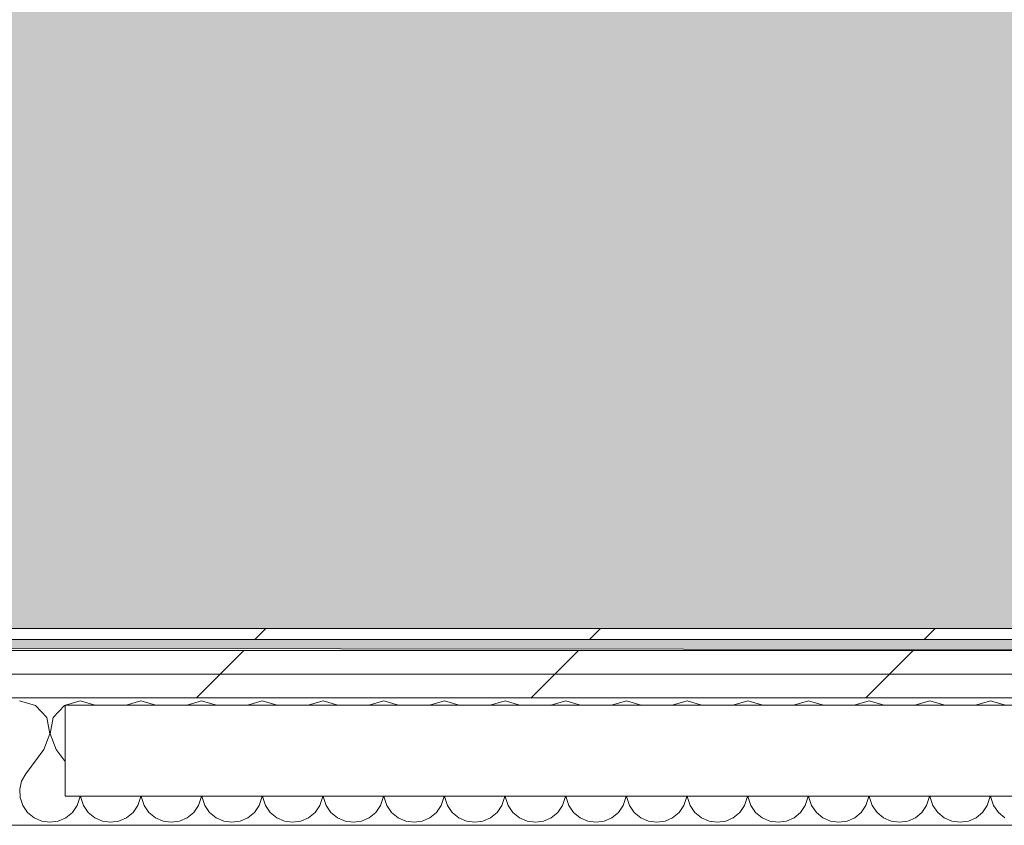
# Model space of a CAD drawing. Header units: millimetres. Extents: x -30280 to 19093, y -19284 to 4746.
# Tile 124 of 132: x -10317 to -9776, y -13783 to -13340. Entities that reach past the tile are written whole.
import ezdxf

# ---------------------------------------------------------------- set-up
doc = ezdxf.new("R2010")
doc.units = ezdxf.units.MM
doc.header["$MEASUREMENT"] = 0
doc.linetypes.add('Wipeout_Contour', pattern=[1000, 0, -1000])
for name, color, linetype in [('Nuevo_07_CR_Cel Ras pladur', 7, 'Continuous'), ('Nuevo_08_E_Envans secs', 7, 'Continuous'), ('Nuevo_Puertas Archicad', 7, 'Continuous')]:
    doc.layers.add(name, color=color, linetype=linetype)
for name, color, linetype, lineweight, true_color in [('Nuevo_07_CR_Cel Ras pladur_Pluma_Nº__102', 7, 'Continuous', 5, 0xcccccc), ('Nuevo_08_E_Envans secs_Pluma_Nº__102', 7, 'Continuous', 5, 0xcccccc), ('Nuevo_08_E_Envans secs_Pluma_Nº__171', 171, 'Continuous', 13, 0xaaaaff), ('Nuevo_08_E_Envans secs_Pluma_Nº__177', 7, 'Continuous', 15, 0xf7e046), ('Nuevo_Puertas Archicad_Pluma_Nº__3', 7, 'Continuous', 5, 0xa4a4a4)]:
    doc.layers.add(name, color=color, linetype=linetype, lineweight=lineweight, true_color=true_color)
doc.layers.add('Nuevo_08_E_Envans secs_Pluma_Nº__1', color=7, linetype='Continuous', lineweight=5)
pattern_1 = [(45, (0, 0), (-183.8478, 183.8478), [195, -65]), (45, (7e-14, 183.85), (-183.8478, 183.8478), [195, -65])]

# ---------------------------------------------------------------- blocks, each defined once
blk = doc.blocks.new('Forjado_1_1', base_point=(-28050.85, 1700.85))
at = {"layer": 'Nuevo_07_CR_Cel Ras pladur_Pluma_Nº__102', "linetype": 'Continuous', "lineweight": 0, "true_color": 0x333333}
h = blk.add_hatch(color=250, dxfattribs=at)
h.paths.add_polyline_path([(-28050.85, 1700.85), (-1702.11, 1700.85), (-1556.11, 1700.85), (-1556.11, -1703.98), (-1619.11, -1703.98), (-1619.11, -6940.7), (-1544.11, -6940.7), (-1544.11, -7505.7), (-1616.26, -7505.7), (-1616.05, -11923.98), (-1552.9, -11923.98), (-1552.9, -12503.98), (-2036.11, -12503.98), (-2036.11, -12340.7), (-6985.39, -12340.7), (-6985.39, -12549.28), (-7491.4, -12549.28), (-7491.4, -12393.7), (-10655.85, -12393.7), (-10657.1, -13685.07), (-1603.63, -13694.56), (-1609.23, -16937.98), (375.89, -16937.98), (375.89, -16738.98), (1128.89, -16738.98), (1128.89, -17066.98), (2622.91, -17066.98), (5778.89, -17066.98), (5778.89, -16738.98), (6378.89, -16738.98), (6378.89, -12488.98), (5778.89, -12488.98), (5763.89, -12069.98), (3832.9, -12069.98), (2768.91, -12069.98), (2768.91, -12619.14), (2622.91, -12619.14), (2622.91, -12069.98), (843.89, -12069.98), (843.89, -12503.98), (363.89, -12503.98), (363.89, -11923.98), (6641.89, -11923.98), (6627.87, -9203.97), (6003.89, -9207.42), (6010.89, -7490.7), (5790.89, -7490.7), (5790.89, -6940.7), (6010.89, -6940.7), (6010.89, -1710.7), (5770.89, -1710.7), (5770.89, 3861.73), (-28038.85, 3861.73)])
h.paths.add_polyline_path([(7.39, -9099.15), (-1192.61, -9099.15), (-1192.61, 1700.85), (7.39, 1700.85)], flags=0)
h.paths.add_polyline_path([(-1181.11, -11348.2), (-1181.11, -9848.2), (5718.89, -9848.2), (5718.89, -11348.2)], flags=0)
h.paths.add_polyline_path([(38, -16371.48), (-1162, -16371.48), (-1162, -12771.48), (38, -12771.48)], flags=0)
h.paths.add_polyline_path([(2309.36, -16371.48), (1109.36, -16371.48), (1109.36, -12771.48), (2309.36, -12771.48)], flags=0)
h.paths.add_polyline_path([(2226.83, -8799.15), (2226.83, 1400.85), (3726.83, 1400.85), (3726.83, -8799.15)], flags=0)
h.paths.add_polyline_path([(3832.9, -12471.48), (5032.9, -12471.48), (5032.9, -16671.48), (3832.9, -16671.48)], flags=0)
at = {"layer": 'Nuevo_07_CR_Cel Ras pladur_Pluma_Nº__102', "color": 254, "linetype": 'Continuous', "lineweight": 5, "true_color": 0xcccccc, "flags": 128}
blk.add_lwpolyline([(1128.89, -16738.98), (375.89, -16738.98), (375.89, -16937.98), (-1609.23, -16937.98), (-1603.63, -13694.56), (-10657.1, -13685.07), (-10655.85, -12393.7), (-7491.4, -12393.7), (-7491.4, -12549.28), (-6985.39, -12549.28), (-6985.39, -12340.7), (-2036.11, -12340.7), (-2036.11, -12503.98), (-1552.9, -12503.98), (-1552.9, -11923.98), (-1616.05, -11923.98), (-1616.26, -7505.7)], dxfattribs=at)
blk = doc.blocks.new('*X537')
at = {"layer": 'Nuevo_08_E_Envans secs_Pluma_Nº__102', "color": 254, "linetype": 'Continuous', "lineweight": 5, "true_color": 0xcccccc}
for p, q in [((-10307.9, -13716.72), (-10316.67, -13714.23)), ((-10301.76, -13723.44), (-10307.9, -13716.72)), ((-10292.1, -13716.72), (-10298.24, -13723.44)), ((-10291.74, -13716.62), (-10292.1, -13716.72)), ((-10283.33, -13714.23), (-10291.55, -13716.56)), ((-10275.12, -13716.56), (-10283.33, -13714.23)), ((-10250, -13714.23), (-10258.21, -13716.56)), ((-10241.79, -13716.56), (-10250, -13714.23)), ((-10216.67, -13714.23), (-10224.88, -13716.56)), ((-10208.45, -13716.56), (-10216.67, -13714.23)), ((-10183.33, -13714.23), (-10191.55, -13716.56)), ((-10175.12, -13716.56), (-10183.33, -13714.23)), ((-10150, -13714.23), (-10158.21, -13716.56)), ((-10141.79, -13716.56), (-10150, -13714.23)), ((-10116.67, -13714.23), (-10124.88, -13716.56)), ((-10108.45, -13716.56), (-10116.67, -13714.23)), ((-10083.33, -13714.23), (-10091.55, -13716.56)), ((-10075.12, -13716.56), (-10083.33, -13714.23)), ((-10050, -13714.23), (-10058.21, -13716.56)), ((-10041.79, -13716.56), (-10050, -13714.23)), ((-10016.67, -13714.23), (-10024.88, -13716.56)), ((-10008.45, -13716.56), (-10016.67, -13714.23)), ((-9983.33, -13714.23), (-9991.55, -13716.56)), ((-9975.12, -13716.56), (-9983.33, -13714.23)), ((-9950, -13714.23), (-9958.21, -13716.56)), ((-9941.79, -13716.56), (-9950, -13714.23)), ((-9916.67, -13714.23), (-9924.88, -13716.56)), ((-9908.45, -13716.56), (-9916.67, -13714.23)), ((-9883.33, -13714.23), (-9891.55, -13716.56)), ((-9875.12, -13716.56), (-9883.33, -13714.23)), ((-9850, -13714.23), (-9858.21, -13716.56)), ((-9841.79, -13716.56), (-9850, -13714.23)), ((-9816.67, -13714.23), (-9824.88, -13716.56)), ((-9808.45, -13716.56), (-9816.67, -13714.23)), ((-9783.33, -13714.23), (-9791.55, -13716.56)), ((-9775.12, -13716.56), (-9783.33, -13714.23)), ((-10300.07, -13732.39), (-10301.76, -13723.44)), ((-10298.24, -13723.44), (-10299.93, -13732.39)), ((-10303.33, -13740.89), (-10300.07, -13732.39)), ((-10299.93, -13732.39), (-10296.67, -13740.89)), ((-10303.33, -13740.89), (-10313.33, -13754.23)), ((-10296.67, -13740.89), (-10291.74, -13747.46)), ((-10313.33, -13754.23), (-10315.56, -13758.25)), ((-10315.56, -13758.25), (-10316.6, -13762.73)), ((-10316.6, -13762.73), (-10316.38, -13767.32)), ((-10283.62, -13767.32), (-10283.59, -13766.56)), ((-10283.08, -13766.56), (-10283.04, -13767.32)), ((-10250.29, -13767.32), (-10250.25, -13766.56)), ((-10249.75, -13766.56), (-10249.71, -13767.32)), ((-10216.96, -13767.32), (-10216.92, -13766.56)), ((-10216.41, -13766.56), (-10216.38, -13767.32)), ((-10183.62, -13767.32), (-10183.59, -13766.56)), ((-10183.08, -13766.56), (-10183.04, -13767.32)), ((-10150.29, -13767.32), (-10150.25, -13766.56)), ((-10149.75, -13766.56), (-10149.71, -13767.32)), ((-10116.96, -13767.32), (-10116.92, -13766.56)), ((-10116.41, -13766.56), (-10116.38, -13767.32)), ((-10083.62, -13767.32), (-10083.59, -13766.56)), ((-10083.08, -13766.56), (-10083.04, -13767.32)), ((-10050.29, -13767.32), (-10050.25, -13766.56)), ((-10049.75, -13766.56), (-10049.71, -13767.32)), ((-10016.96, -13767.32), (-10016.92, -13766.56)), ((-10016.41, -13766.56), (-10016.38, -13767.32)), ((-9983.62, -13767.32), (-9983.59, -13766.56)), ((-9983.08, -13766.56), (-9983.04, -13767.32)), ((-9950.29, -13767.32), (-9950.25, -13766.56)), ((-9949.75, -13766.56), (-9949.71, -13767.32)), ((-9916.96, -13767.32), (-9916.92, -13766.56)), ((-9916.41, -13766.56), (-9916.38, -13767.32)), ((-9883.62, -13767.32), (-9883.59, -13766.56)), ((-9883.08, -13766.56), (-9883.04, -13767.32)), ((-9850.29, -13767.32), (-9850.25, -13766.56)), ((-9849.75, -13766.56), (-9849.71, -13767.32)), ((-9816.96, -13767.32), (-9816.92, -13766.56)), ((-9816.41, -13766.56), (-9816.38, -13767.32)), ((-9783.62, -13767.32), (-9783.59, -13766.56)), ((-9783.08, -13766.56), (-9783.04, -13767.32)), ((-10316.38, -13767.32), (-10314.91, -13771.68)), ((-10314.91, -13771.68), (-10312.3, -13775.47)), ((-10287.7, -13775.47), (-10285.09, -13771.68)), ((-10285.09, -13771.68), (-10283.62, -13767.32)), ((-10283.04, -13767.32), (-10281.57, -13771.68)), ((-10281.57, -13771.68), (-10278.97, -13775.47)), ((-10254.36, -13775.47), (-10251.76, -13771.68)), ((-10251.76, -13771.68), (-10250.29, -13767.32)), ((-10249.71, -13767.32), (-10248.24, -13771.68)), ((-10248.24, -13771.68), (-10245.64, -13775.47)), ((-10221.03, -13775.47), (-10218.43, -13771.68)), ((-10218.43, -13771.68), (-10216.96, -13767.32)), ((-10216.38, -13767.32), (-10214.91, -13771.68)), ((-10214.91, -13771.68), (-10212.3, -13775.47)), ((-10187.7, -13775.47), (-10185.09, -13771.68)), ((-10185.09, -13771.68), (-10183.62, -13767.32)), ((-10183.04, -13767.32), (-10181.57, -13771.68)), ((-10181.57, -13771.68), (-10178.97, -13775.47)), ((-10154.36, -13775.47), (-10151.76, -13771.68)), ((-10151.76, -13771.68), (-10150.29, -13767.32)), ((-10149.71, -13767.32), (-10148.24, -13771.68)), ((-10148.24, -13771.68), (-10145.64, -13775.47)), ((-10121.03, -13775.47), (-10118.43, -13771.68)), ((-10118.43, -13771.68), (-10116.96, -13767.32)), ((-10116.38, -13767.32), (-10114.91, -13771.68)), ((-10114.91, -13771.68), (-10112.3, -13775.47)), ((-10087.7, -13775.47), (-10085.09, -13771.68)), ((-10085.09, -13771.68), (-10083.62, -13767.32)), ((-10083.04, -13767.32), (-10081.57, -13771.68)), ((-10081.57, -13771.68), (-10078.97, -13775.47)), ((-10054.36, -13775.47), (-10051.76, -13771.68)), ((-10051.76, -13771.68), (-10050.29, -13767.32)), ((-10049.71, -13767.32), (-10048.24, -13771.68)), ((-10048.24, -13771.68), (-10045.64, -13775.47)), ((-10021.03, -13775.47), (-10018.43, -13771.68)), ((-10018.43, -13771.68), (-10016.96, -13767.32)), ((-10016.38, -13767.32), (-10014.91, -13771.68)), ((-10014.91, -13771.68), (-10012.3, -13775.47)), ((-9987.7, -13775.47), (-9985.09, -13771.68)), ((-9985.09, -13771.68), (-9983.62, -13767.32)), ((-9983.04, -13767.32), (-9981.57, -13771.68)), ((-9981.57, -13771.68), (-9978.97, -13775.47)), ((-9954.36, -13775.47), (-9951.76, -13771.68)), ((-9951.76, -13771.68), (-9950.29, -13767.32)), ((-9949.71, -13767.32), (-9948.24, -13771.68)), ((-9948.24, -13771.68), (-9945.64, -13775.47)), ((-9921.03, -13775.47), (-9918.43, -13771.68)), ((-9918.43, -13771.68), (-9916.96, -13767.32)), ((-9916.38, -13767.32), (-9914.91, -13771.68)), ((-9914.91, -13771.68), (-9912.3, -13775.47)), ((-9887.7, -13775.47), (-9885.09, -13771.68)), ((-9885.09, -13771.68), (-9883.62, -13767.32)), ((-9883.04, -13767.32), (-9881.57, -13771.68)), ((-9881.57, -13771.68), (-9878.97, -13775.47)), ((-9854.36, -13775.47), (-9851.76, -13771.68)), ((-9851.76, -13771.68), (-9850.29, -13767.32)), ((-9849.71, -13767.32), (-9848.24, -13771.68)), ((-9848.24, -13771.68), (-9845.64, -13775.47)), ((-9821.03, -13775.47), (-9818.43, -13771.68)), ((-9818.43, -13771.68), (-9816.96, -13767.32)), ((-9816.38, -13767.32), (-9814.91, -13771.68)), ((-9814.91, -13771.68), (-9812.3, -13775.47)), ((-9787.7, -13775.47), (-9785.09, -13771.68)), ((-9785.09, -13771.68), (-9783.62, -13767.32)), ((-9783.04, -13767.32), (-9781.57, -13771.68)), ((-9781.57, -13771.68), (-9778.97, -13775.47)), ((-10312.3, -13775.47), (-10308.76, -13778.4)), ((-10291.24, -13778.4), (-10287.7, -13775.47)), ((-10278.97, -13775.47), (-10275.43, -13778.4)), ((-10257.9, -13778.4), (-10254.36, -13775.47)), ((-10245.64, -13775.47), (-10242.1, -13778.4)), ((-10224.57, -13778.4), (-10221.03, -13775.47)), ((-10212.3, -13775.47), (-10208.76, -13778.4)), ((-10191.24, -13778.4), (-10187.7, -13775.47)), ((-10178.97, -13775.47), (-10175.43, -13778.4)), ((-10157.9, -13778.4), (-10154.36, -13775.47)), ((-10145.64, -13775.47), (-10142.1, -13778.4)), ((-10124.57, -13778.4), (-10121.03, -13775.47)), ((-10112.3, -13775.47), (-10108.76, -13778.4)), ((-10091.24, -13778.4), (-10087.7, -13775.47)), ((-10078.97, -13775.47), (-10075.43, -13778.4)), ((-10057.9, -13778.4), (-10054.36, -13775.47)), ((-10045.64, -13775.47), (-10042.1, -13778.4)), ((-10024.57, -13778.4), (-10021.03, -13775.47)), ((-10012.3, -13775.47), (-10008.76, -13778.4)), ((-9991.24, -13778.4), (-9987.7, -13775.47)), ((-9978.97, -13775.47), (-9975.43, -13778.4)), ((-9957.9, -13778.4), (-9954.36, -13775.47)), ((-9945.64, -13775.47), (-9942.1, -13778.4)), ((-9924.57, -13778.4), (-9921.03, -13775.47)), ((-9912.3, -13775.47), (-9908.76, -13778.4)), ((-9891.24, -13778.4), (-9887.7, -13775.47)), ((-9878.97, -13775.47), (-9875.43, -13778.4)), ((-9857.9, -13778.4), (-9854.36, -13775.47)), ((-9845.64, -13775.47), (-9842.1, -13778.4)), ((-9824.57, -13778.4), (-9821.03, -13775.47)), ((-9812.3, -13775.47), (-9808.76, -13778.4)), ((-9791.24, -13778.4), (-9787.7, -13775.47)), ((-9778.97, -13775.47), (-9775.43, -13778.4)), ((-10308.76, -13778.4), (-10304.55, -13780.26)), ((-10304.55, -13780.26), (-10300, -13780.89)), ((-10300, -13780.89), (-10295.45, -13780.26)), ((-10295.45, -13780.26), (-10291.24, -13778.4)), ((-10275.43, -13778.4), (-10271.22, -13780.26)), ((-10271.22, -13780.26), (-10266.67, -13780.89)), ((-10266.67, -13780.89), (-10262.11, -13780.26)), ((-10262.11, -13780.26), (-10257.9, -13778.4)), ((-10242.1, -13778.4), (-10237.89, -13780.26)), ((-10237.89, -13780.26), (-10233.33, -13780.89)), ((-10233.33, -13780.89), (-10228.78, -13780.26)), ((-10228.78, -13780.26), (-10224.57, -13778.4)), ((-10208.76, -13778.4), (-10204.55, -13780.26)), ((-10204.55, -13780.26), (-10200, -13780.89)), ((-10200, -13780.89), (-10195.45, -13780.26)), ((-10195.45, -13780.26), (-10191.24, -13778.4)), ((-10175.43, -13778.4), (-10171.22, -13780.26)), ((-10171.22, -13780.26), (-10166.67, -13780.89)), ((-10166.67, -13780.89), (-10162.11, -13780.26)), ((-10162.11, -13780.26), (-10157.9, -13778.4)), ((-10142.1, -13778.4), (-10137.89, -13780.26)), ((-10137.89, -13780.26), (-10133.33, -13780.89)), ((-10133.33, -13780.89), (-10128.78, -13780.26)), ((-10128.78, -13780.26), (-10124.57, -13778.4)), ((-10108.76, -13778.4), (-10104.55, -13780.26)), ((-10104.55, -13780.26), (-10100, -13780.89)), ((-10100, -13780.89), (-10095.45, -13780.26)), ((-10095.45, -13780.26), (-10091.24, -13778.4)), ((-10075.43, -13778.4), (-10071.22, -13780.26)), ((-10071.22, -13780.26), (-10066.67, -13780.89)), ((-10066.67, -13780.89), (-10062.11, -13780.26)), ((-10062.11, -13780.26), (-10057.9, -13778.4)), ((-10042.1, -13778.4), (-10037.89, -13780.26)), ((-10037.89, -13780.26), (-10033.33, -13780.89)), ((-10033.33, -13780.89), (-10028.78, -13780.26)), ((-10028.78, -13780.26), (-10024.57, -13778.4)), ((-10008.76, -13778.4), (-10004.55, -13780.26)), ((-10004.55, -13780.26), (-10000, -13780.89)), ((-10000, -13780.89), (-9995.45, -13780.26)), ((-9995.45, -13780.26), (-9991.24, -13778.4)), ((-9975.43, -13778.4), (-9971.22, -13780.26)), ((-9971.22, -13780.26), (-9966.67, -13780.89)), ((-9966.67, -13780.89), (-9962.11, -13780.26)), ((-9962.11, -13780.26), (-9957.9, -13778.4)), ((-9942.1, -13778.4), (-9937.89, -13780.26)), ((-9937.89, -13780.26), (-9933.33, -13780.89)), ((-9933.33, -13780.89), (-9928.78, -13780.26)), ((-9928.78, -13780.26), (-9924.57, -13778.4)), ((-9908.76, -13778.4), (-9904.55, -13780.26)), ((-9904.55, -13780.26), (-9900, -13780.89)), ((-9900, -13780.89), (-9895.45, -13780.26)), ((-9895.45, -13780.26), (-9891.24, -13778.4)), ((-9875.43, -13778.4), (-9871.22, -13780.26)), ((-9871.22, -13780.26), (-9866.67, -13780.89)), ((-9866.67, -13780.89), (-9862.11, -13780.26)), ((-9862.11, -13780.26), (-9857.9, -13778.4)), ((-9842.1, -13778.4), (-9837.89, -13780.26)), ((-9837.89, -13780.26), (-9833.33, -13780.89)), ((-9833.33, -13780.89), (-9828.78, -13780.26)), ((-9828.78, -13780.26), (-9824.57, -13778.4)), ((-9808.76, -13778.4), (-9804.55, -13780.26)), ((-9804.55, -13780.26), (-9800, -13780.89)), ((-9800, -13780.89), (-9795.45, -13780.26)), ((-9795.45, -13780.26), (-9791.24, -13778.4))]:
    blk.add_line(p, q, dxfattribs=at)
blk = doc.blocks.new('Muro_76_1', base_point=(-1686.99, -13808.56))
at = {"layer": 'Nuevo_08_E_Envans secs_Pluma_Nº__1', "color": 7, "linetype": 'Continuous', "lineweight": 5}
for p, q in [((-10291.74, -13716.56), (-9476.74, -13716.56)), ((-10291.74, -13766.56), (-10291.74, -13716.56)), ((-9476.74, -13766.56), (-10291.74, -13766.56)), ((-9476.74, -13782.56), (-10665.03, -13782.56))]:
    blk.add_line(p, q, dxfattribs=at)
at = {"color": 254, "linetype": 'Wipeout_Contour', "lineweight": 0, "ltscale": 67936.984689}
blk.add_wipeout([(-10639.87, -13674.56), (-10639.88, -13680.56), (-9476.74, -13680.56), (-9476.74, -13674.56)], dxfattribs=at).dxf.layer = 'Nuevo_08_E_Envans secs'
at = {"color": 254, "linetype": 'Wipeout_Contour', "lineweight": 0, "ltscale": 68001.704095}
blk.add_wipeout([(-10651.89, -13686.56), (-10651.91, -13699.56), (-9476.74, -13699.56), (-9476.74, -13686.56)], dxfattribs=at).dxf.layer = 'Nuevo_08_E_Envans secs'
at = {"layer": 'Nuevo_08_E_Envans secs_Pluma_Nº__171', "linetype": 'Continuous', "lineweight": 13, "true_color": 0xaaaaff}
h = blk.add_hatch(dxfattribs=at)
h.set_pattern_fill('Panellat_HPL_0001', color=161, style=0, pattern_type=2)
h.set_pattern_definition(pattern_1)
h.paths.add_polyline_path([(-10639.87, -13674.56), (-10639.88, -13680.56), (-9476.74, -13680.56), (-9476.74, -13674.56)])
at = {"layer": 'Nuevo_08_E_Envans secs_Pluma_Nº__177', "linetype": 'Continuous', "lineweight": 15, "true_color": 0xf7e046}
h = blk.add_hatch(dxfattribs=at)
h.set_pattern_fill('Panellat_HPL_0001', color=53, style=0, pattern_type=2)
h.set_pattern_definition(pattern_1)
h.paths.add_polyline_path([(-10651.89, -13686.56), (-10651.91, -13699.56), (-9476.74, -13699.56), (-9476.74, -13686.56)])
at = {"layer": 'Nuevo_08_E_Envans secs_Pluma_Nº__1', "color": 7, "linetype": 'Continuous', "lineweight": 5}
for p, q in [((-9476.74, -13680.56), (-10645.88, -13680.56)), ((-9476.74, -13686.56), (-10651.89, -13686.56))]:
    blk.add_line(p, q, dxfattribs=at)
at = {"layer": 'Nuevo_08_E_Envans secs_Pluma_Nº__1', "color": 7, "linetype": 'Continuous', "lineweight": 5, "flags": 128}
blk.add_lwpolyline([(-9476.74, -13674.56), (-10639.87, -13674.56)], dxfattribs=at)
at = {"color": 254, "linetype": 'Wipeout_Contour', "lineweight": 0, "ltscale": 68059.596398}
blk.add_wipeout([(-10664.91, -13699.56), (-10664.93, -13712.56), (-9476.74, -13712.56), (-9476.74, -13699.56)], dxfattribs=at).dxf.layer = 'Nuevo_08_E_Envans secs'
at = {"layer": 'Nuevo_08_E_Envans secs_Pluma_Nº__177', "linetype": 'Continuous', "lineweight": 15, "true_color": 0xf7e046}
h = blk.add_hatch(dxfattribs=at)
h.set_pattern_fill('Panellat_HPL_0001', color=53, style=0, pattern_type=2)
h.set_pattern_definition(pattern_1)
h.paths.add_polyline_path([(-10664.91, -13699.56), (-10664.93, -13712.56), (-9476.74, -13712.56), (-9476.74, -13699.56)])
at = {"layer": 'Nuevo_08_E_Envans secs_Pluma_Nº__1', "color": 7, "linetype": 'Continuous', "lineweight": 5}
for p, q in [((-9476.74, -13699.56), (-10664.91, -13699.56)), ((-9476.74, -13712.56), (-10677.93, -13712.56))]:
    blk.add_line(p, q, dxfattribs=at)
at = {"layer": 'Nuevo_08_E_Envans secs', "color": 7, "lineweight": 20}
blk.add_blockref('*X537', (0, 0), dxfattribs=at)
blk = doc.blocks.new('Puerta 27_9')
at = {"layer": 'Nuevo_Puertas Archicad_Pluma_Nº__3', "color": 253, "linetype": 'Continuous', "lineweight": 5, "true_color": 0xa4a4a4}
blk.add_arc((422, 0), 844, 90, 180, dxfattribs=at)
blk = doc.blocks.new('Muro_125_1', base_point=(-10640.07, -13808.56))
at = {"layer": 'Nuevo_Puertas Archicad', "color": 253, "linetype": 'Continuous', "lineweight": 5, "true_color": 0xa4a4a6, "xscale": -1, "zscale": 1000, "rotation": 269.9153114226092}
blk.add_blockref('Puerta 27_9', (-10638.77, -12928.23), dxfattribs=at)

msp = doc.modelspace()

# ---------------------------------------------------------------- block references
at = {"layer": 'Nuevo_07_CR_Cel Ras pladur', "color": 254, "linetype": 'Continuous', "lineweight": 5, "true_color": 0xcccccc}
msp.add_blockref('Forjado_1_1', (-28050.85, 1700.85), dxfattribs=at)

# ---------------------------------------------------------------- next in the draw order: block references
at = {"layer": 'Nuevo_08_E_Envans secs', "color": 7, "lineweight": 20}
msp.add_blockref('Muro_76_1', (-1686.99, -13808.56), dxfattribs=at)

# ---------------------------------------------------------------- next in the draw order: block references
msp.add_blockref('Muro_125_1', (-10640.07, -13808.56), dxfattribs=at)

doc.saveas('drawing.dxf')
